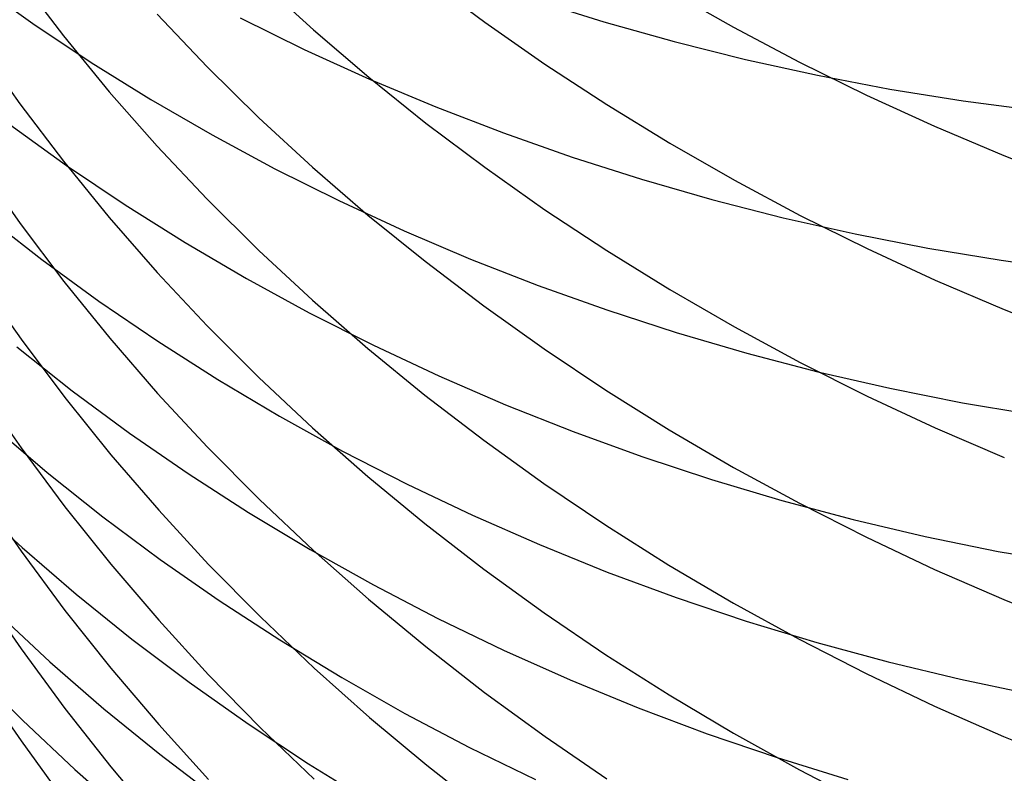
# Model space of a CAD drawing. Extents: x -383 to 1849, y -1185 to -529.
# Tile 36 of 256: x -336.59 to -330.27, y -1108.35 to -1103.51. Entities that reach past the tile are written whole.
import ezdxf

# ---------------------------------------------------------------- set-up
doc = ezdxf.new("R2010")
doc.units = 0
doc.layers.add('PREDEFINITO', color=7, linetype='CONTINUOUS')

msp = doc.modelspace()

# ---------------------------------------------------------------- linework, layer by layer
at = {"layer": 'PREDEFINITO'}
for p, q in [((-336.587, -1103.2523, 616.9642), (-336.3071, -1103.6188, 617.1227)), ((-335.0473, -1103.2667, 621.2148), (-334.7033, -1103.5805, 621.3654)), ((-333.9818, -1103.2497, 623.3889), (-333.605, -1103.5302, 623.5305)), ((-336.868, -1103.2803, 528.3775), (-336.5042, -1103.5396, 528.1747)), ((-332.4217, -1103.3287, 625.6591), (-332.0076, -1103.5636, 625.7835)), ((-333.285, -1103.3892, 523.1784), (-332.8396, -1103.5285, 523.0234)), ((-335.706, -1103.4804, 619.17), (-335.3862, -1103.8167, 619.3233)), ((-335.1737, -1103.5034, 525.727), (-334.763, -1103.7052, 525.5444)), ((-333.605, -1103.5302, 623.5305), (-333.2182, -1103.8001, 623.6668)), ((-332.8396, -1103.5285, 523.0234), (-332.3884, -1103.6555, 522.8756)), ((-336.5042, -1103.5396, 528.1747), (-336.1302, -1103.7885, 527.9768)), ((-334.7033, -1103.5805, 621.3654), (-334.3479, -1103.8843, 621.5114)), ((-332.0076, -1103.5636, 625.7835), (-331.5854, -1103.787, 625.9019)), ((-336.3071, -1103.6188, 617.1227), (-336.0135, -1103.9764, 617.2773)), ((-332.3884, -1103.6555, 522.8756), (-331.9319, -1103.7698, 522.7352)), ((-334.763, -1103.7052, 525.5444), (-334.3443, -1103.8954, 525.368)), ((-331.9319, -1103.7698, 522.7352), (-331.4706, -1103.8713, 522.6026)), ((-336.1302, -1103.7885, 527.9768), (-335.7462, -1104.0267, 527.784)), ((-335.3862, -1103.8167, 619.3233), (-335.054, -1104.1435, 619.4724)), ((-333.2182, -1103.8001, 623.6668), (-332.822, -1104.0593, 623.7976)), ((-331.5854, -1103.787, 625.9019), (-331.1556, -1103.9987, 626.0141)), ((-336.7214, -1103.8654, 615.152), (-336.5868, -1104.0534, 615.2289)), ((-334.3479, -1103.8843, 621.5114), (-333.9816, -1104.178, 621.6524)), ((-334.3443, -1103.8954, 525.368), (-333.918, -1104.0741, 525.1977)), ((-331.4706, -1103.8713, 522.6026), (-331.005, -1103.9597, 522.4778)), ((-331.005, -1103.9597, 522.4778), (-330.5355, -1104.0349, 522.3612)), ((-336.0135, -1103.9764, 617.2773), (-335.7065, -1104.325, 617.428)), ((-335.7462, -1104.0267, 527.784), (-335.3529, -1104.254, 527.5964)), ((-331.1556, -1103.9987, 626.0141), (-330.7187, -1104.1986, 626.12)), ((-330.5355, -1104.0349, 522.3612), (-330.0626, -1104.0966, 522.2528)), ((-336.5868, -1104.0534, 615.2289), (-336.3069, -1104.4229, 615.3801)), ((-333.918, -1104.0741, 525.1977), (-333.4847, -1104.2408, 525.0339)), ((-332.822, -1104.0593, 623.7976), (-332.4167, -1104.3074, 623.9229)), ((-335.054, -1104.1435, 619.4724), (-334.7099, -1104.4605, 619.617)), ((-336.652, -1104.1868, 530.0564), (-336.2873, -1104.45, 529.8603)), ((-333.9816, -1104.178, 621.6524), (-333.6048, -1104.4613, 621.7884)), ((-330.7187, -1104.1986, 626.12), (-330.275, -1104.3863, 626.2195)), ((-335.3529, -1104.254, 527.5964), (-334.9507, -1104.4702, 527.4144)), ((-333.4847, -1104.2408, 525.0339), (-333.0447, -1104.3955, 524.8768)), ((-335.7065, -1104.325, 617.428), (-335.3867, -1104.6643, 617.5747)), ((-332.4167, -1104.3074, 623.9229), (-332.0028, -1104.5443, 624.0424)), ((-333.0447, -1104.3955, 524.8768), (-332.5985, -1104.5378, 524.7265)), ((-330.275, -1104.3863, 626.2195), (-329.8252, -1104.5616, 626.3124)), ((-336.3069, -1104.4229, 615.3801), (-336.0133, -1104.7836, 615.5276)), ((-336.2873, -1104.45, 529.8603), (-335.9122, -1104.7026, 529.669)), ((-334.9507, -1104.4702, 527.4144), (-334.54, -1104.675, 527.238)), ((-334.7099, -1104.4605, 619.617), (-334.3544, -1104.7675, 619.7571)), ((-333.6048, -1104.4613, 621.7884), (-333.2181, -1104.7338, 621.9193)), ((-332.5985, -1104.5378, 524.7265), (-332.1467, -1104.6676, 524.5832)), ((-332.0028, -1104.5443, 624.0424), (-331.5809, -1104.7696, 624.1562)), ((-336.7198, -1104.6318, 613.4036), (-336.5851, -1104.8213, 613.4768)), ((-335.3867, -1104.6643, 617.5747), (-335.0545, -1104.994, 617.7173)), ((-332.1467, -1104.6676, 524.5832), (-331.6896, -1104.7847, 524.4472)), ((-335.9122, -1104.7026, 529.669), (-335.5274, -1104.9444, 529.4826)), ((-334.54, -1104.675, 527.238), (-334.1213, -1104.8682, 527.0674)), ((-336.8014, -1104.7759, 531.951), (-336.4458, -1105.0535, 531.7571)), ((-336.0133, -1104.7836, 615.5276), (-335.7062, -1105.1351, 615.6714)), ((-334.3544, -1104.7675, 619.7571), (-333.9879, -1105.0643, 619.8925)), ((-333.2181, -1104.7338, 621.9193), (-332.8218, -1104.9955, 622.045)), ((-331.6896, -1104.7847, 524.4472), (-331.2278, -1104.8888, 524.3186)), ((-331.5809, -1104.7696, 624.1562), (-331.1513, -1104.9831, 624.264)), ((-336.5851, -1104.8213, 613.4768), (-336.3048, -1105.1937, 613.6206)), ((-334.1213, -1104.8682, 527.0674), (-333.6951, -1105.0497, 526.903)), ((-331.2278, -1104.8888, 524.3186), (-330.7616, -1104.9797, 524.1976)), ((-335.5274, -1104.9444, 529.4826), (-335.1332, -1105.1752, 529.3014)), ((-331.1513, -1104.9831, 624.264), (-330.7146, -1105.1846, 624.3657)), ((-330.7616, -1104.9797, 524.1976), (-330.2916, -1105.0573, 524.0845)), ((-335.0545, -1104.994, 617.7173), (-334.7104, -1105.3138, 617.8556)), ((-332.8218, -1104.9955, 622.045), (-332.4165, -1105.2461, 622.1653)), ((-336.4458, -1105.0535, 531.7571), (-336.0796, -1105.3208, 531.5677)), ((-333.9879, -1105.0643, 619.8925), (-333.611, -1105.3506, 620.0231)), ((-333.6951, -1105.0497, 526.903), (-333.2618, -1105.2191, 526.7447)), ((-330.2916, -1105.0573, 524.0845), (-329.8183, -1105.1212, 523.9795)), ((-335.7062, -1105.1351, 615.6714), (-335.3864, -1105.4772, 615.8114)), ((-336.3048, -1105.1937, 613.6206), (-336.0108, -1105.5572, 613.761)), ((-335.1332, -1105.1752, 529.3014), (-334.7301, -1105.3949, 529.1254)), ((-333.2618, -1105.2191, 526.7447), (-332.8218, -1105.3764, 526.5929)), ((-330.7146, -1105.1846, 624.3657), (-330.2712, -1105.3738, 624.4612)), ((-332.4165, -1105.2461, 622.1653), (-332.0027, -1105.4852, 622.2802)), ((-336.0796, -1105.3208, 531.5677), (-335.703, -1105.5774, 531.3827)), ((-334.7104, -1105.3138, 617.8556), (-334.3549, -1105.6236, 617.9895)), ((-333.611, -1105.3506, 620.0231), (-333.224, -1105.6262, 620.1488)), ((-336.713, -1105.3726, 611.6455), (-336.5782, -1105.5634, 611.7149)), ((-334.7301, -1105.3949, 529.1254), (-334.3186, -1105.603, 528.9549)), ((-332.8218, -1105.3764, 526.5929), (-332.3757, -1105.5211, 526.4478)), ((-330.2712, -1105.3738, 624.4612), (-329.8216, -1105.5506, 624.5505)), ((-335.3864, -1105.4772, 615.8114), (-335.0542, -1105.8096, 615.9474)), ((-332.0027, -1105.4852, 622.2802), (-331.5807, -1105.7127, 622.3894)), ((-332.3757, -1105.5211, 526.4478), (-331.9239, -1105.6532, 526.3094)), ((-336.6066, -1105.6133, 533.6598), (-336.2506, -1105.8947, 533.473)), ((-336.5782, -1105.5634, 611.7149), (-336.2979, -1105.9385, 611.8513)), ((-336.0108, -1105.5572, 613.761), (-335.7034, -1105.9114, 613.8978)), ((-335.703, -1105.5774, 531.3827), (-335.3166, -1105.8232, 531.2026)), ((-334.3186, -1105.603, 528.9549), (-333.8991, -1105.7995, 528.7901)), ((-334.3549, -1105.6236, 617.9895), (-333.9884, -1105.9231, 618.119)), ((-333.224, -1105.6262, 620.1488), (-332.8275, -1105.8907, 620.2694)), ((-331.9239, -1105.6532, 526.3094), (-331.4669, -1105.7724, 526.1781)), ((-331.5807, -1105.7127, 622.3894), (-331.1512, -1105.9283, 622.493)), ((-333.8991, -1105.7995, 528.7901), (-333.4721, -1105.9841, 528.6311)), ((-331.4669, -1105.7724, 526.1781), (-331.0051, -1105.8785, 526.054)), ((-335.3166, -1105.8232, 531.2026), (-334.9209, -1106.0579, 531.0274)), ((-335.0542, -1105.8096, 615.9474), (-334.71, -1106.1322, 616.0793)), ((-336.2506, -1105.8947, 533.473), (-335.8839, -1106.1657, 533.2904)), ((-335.7034, -1105.9114, 613.8978), (-335.3831, -1106.2562, 614.031)), ((-333.9884, -1105.9231, 618.119), (-333.6115, -1106.2119, 618.2439)), ((-332.8275, -1105.8907, 620.2694), (-332.422, -1106.144, 620.385)), ((-331.1512, -1105.9283, 622.493), (-330.7145, -1106.1318, 622.5907)), ((-331.0051, -1105.8785, 526.054), (-330.5389, -1105.9712, 525.9373)), ((-336.2979, -1105.9385, 611.8513), (-336.0039, -1106.3044, 611.9844)), ((-333.4721, -1105.9841, 528.6311), (-333.038, -1106.1566, 528.4782)), ((-330.5389, -1105.9712, 525.9373), (-330.069, -1106.0504, 525.8282)), ((-336.7126, -1106.069, 609.8693), (-336.5778, -1106.2612, 609.9349)), ((-334.9209, -1106.0579, 531.0274), (-334.5163, -1106.2813, 530.8572)), ((-336.7573, -1106.1224, 535.5669), (-336.4112, -1106.4176, 535.3833)), ((-335.8839, -1106.1657, 533.2904), (-335.5069, -1106.4259, 533.1123)), ((-334.71, -1106.1322, 616.0793), (-334.3545, -1106.4445, 616.2071)), ((-333.038, -1106.1566, 528.4782), (-332.5974, -1106.3167, 528.3315)), ((-332.422, -1106.144, 620.385), (-332.0079, -1106.3858, 620.4953)), ((-330.7145, -1106.1318, 622.5907), (-330.2711, -1106.3229, 622.6824)), ((-333.6115, -1106.2119, 618.2439), (-333.2246, -1106.4899, 618.3641)), ((-336.5778, -1106.2612, 609.9349), (-336.2976, -1106.6388, 610.0639)), ((-336.0039, -1106.3044, 611.9844), (-335.6965, -1106.6611, 612.1141)), ((-335.3831, -1106.2562, 614.031), (-335.0504, -1106.5913, 614.1604)), ((-334.5163, -1106.2813, 530.8572), (-334.1033, -1106.4931, 530.6924)), ((-332.5974, -1106.3167, 528.3315), (-332.1506, -1106.4643, 528.1912)), ((-336.4112, -1106.4176, 535.3833), (-336.054, -1106.7024, 535.2037)), ((-335.5069, -1106.4259, 533.1123), (-335.1201, -1106.6752, 532.9387)), ((-332.0079, -1106.3858, 620.4953), (-331.5857, -1106.6159, 620.6003)), ((-334.3545, -1106.4445, 616.2071), (-333.988, -1106.7465, 616.3307)), ((-334.1033, -1106.4931, 530.6924), (-333.6824, -1106.6932, 530.5331)), ((-333.2246, -1106.4899, 618.3641), (-332.8281, -1106.7569, 618.4795)), ((-332.1506, -1106.4643, 528.1912), (-331.6982, -1106.599, 528.0576)), ((-336.9077, -1106.5916, 537.4757), (-336.573, -1106.9003, 537.2961)), ((-335.0504, -1106.5913, 614.1604), (-334.7058, -1106.9163, 614.286)), ((-331.6982, -1106.599, 528.0576), (-331.2406, -1106.7208, 527.9307)), ((-331.5857, -1106.6159, 620.6003), (-331.1559, -1106.8339, 620.6997)), ((-336.2976, -1106.6388, 610.0639), (-336.0035, -1107.0073, 610.1898)), ((-335.6965, -1106.6611, 612.1141), (-335.3763, -1107.0081, 612.2403)), ((-335.1201, -1106.6752, 532.9387), (-334.724, -1106.9132, 532.7699)), ((-336.7128, -1106.7295, 608.0786), (-336.578, -1106.9229, 608.1405)), ((-336.054, -1106.7024, 535.2037), (-335.686, -1106.9767, 535.0282)), ((-333.988, -1106.7465, 616.3307), (-333.611, -1107.0378, 616.4498)), ((-333.6824, -1106.6932, 530.5331), (-333.2539, -1106.8812, 530.3794)), ((-331.2406, -1106.7208, 527.9307), (-330.7782, -1106.8293, 527.8107)), ((-332.8281, -1106.7569, 618.4795), (-332.4226, -1107.0124, 618.59)), ((-331.1559, -1106.8339, 620.6997), (-330.719, -1107.0397, 620.7936)), ((-330.7782, -1106.8293, 527.8107), (-330.3116, -1106.9244, 527.698)), ((-336.578, -1106.9229, 608.1405), (-336.2977, -1107.303, 608.262)), ((-336.573, -1106.9003, 537.2961), (-336.2267, -1107.1988, 537.1201)), ((-334.724, -1106.9132, 532.7699), (-334.3191, -1107.1399, 532.6061)), ((-334.7058, -1106.9163, 614.286), (-334.3497, -1107.2311, 614.4076)), ((-333.2539, -1106.8812, 530.3794), (-332.8185, -1107.057, 530.2316)), ((-330.3116, -1106.9244, 527.698), (-329.8412, -1107.0057, 527.5925)), ((-335.686, -1106.9767, 535.0282), (-335.3077, -1107.2403, 534.8569)), ((-336.0035, -1107.0073, 610.1898), (-335.6962, -1107.3663, 610.3124)), ((-335.3763, -1107.0081, 612.2403), (-335.0436, -1107.3453, 612.3629)), ((-333.611, -1107.0378, 616.4498), (-333.224, -1107.3181, 616.5645)), ((-332.8185, -1107.057, 530.2316), (-332.3765, -1107.2204, 530.0898)), ((-332.4226, -1107.0124, 618.59), (-332.0085, -1107.2564, 618.6955)), ((-330.719, -1107.0397, 620.7936), (-330.2753, -1107.233, 620.8818)), ((-334.3191, -1107.1399, 532.6061), (-333.9057, -1107.3549, 532.4473)), ((-336.2267, -1107.1988, 537.1201), (-335.8693, -1107.4868, 536.9479)), ((-335.3077, -1107.2403, 534.8569), (-334.9198, -1107.4928, 534.6901)), ((-334.3497, -1107.2311, 614.4076), (-333.9827, -1107.5354, 614.5251)), ((-332.3765, -1107.2204, 530.0898), (-331.9284, -1107.371, 529.9542)), ((-332.0085, -1107.2564, 618.6955), (-331.5863, -1107.4885, 618.7959)), ((-330.2753, -1107.233, 620.8818), (-329.8255, -1107.4136, 620.9642)), ((-336.7312, -1107.3207, 539.2172), (-336.3952, -1107.6327, 539.0452)), ((-336.2977, -1107.303, 608.262), (-336.0037, -1107.6739, 608.3805)), ((-333.224, -1107.3181, 616.5645), (-332.8275, -1107.5873, 616.6747)), ((-336.7126, -1107.3556, 606.2751), (-336.5779, -1107.5502, 606.3331)), ((-335.6962, -1107.3663, 610.3124), (-335.3759, -1107.7158, 610.4318)), ((-335.0436, -1107.3453, 612.3629), (-334.6991, -1107.6725, 612.4819)), ((-333.9057, -1107.3549, 532.4473), (-333.4844, -1107.5581, 532.2938)), ((-331.9284, -1107.371, 529.9542), (-331.4747, -1107.5087, 529.825)), ((-335.8693, -1107.4868, 536.9479), (-335.5012, -1107.7642, 536.7796)), ((-334.9198, -1107.4928, 534.6901), (-334.5225, -1107.734, 534.5278)), ((-331.5863, -1107.4885, 618.7959), (-331.1565, -1107.7086, 618.891)), ((-331.4747, -1107.5087, 529.825), (-331.0158, -1107.6332, 529.7023)), ((-336.5779, -1107.5502, 606.3331), (-336.2977, -1107.9326, 606.4471)), ((-333.9827, -1107.5354, 614.5251), (-333.6052, -1107.829, 614.6385)), ((-333.4844, -1107.5581, 532.2938), (-333.0557, -1107.7491, 532.1458)), ((-336.3952, -1107.6327, 539.0452), (-336.0476, -1107.9345, 538.8766)), ((-332.8275, -1107.5873, 616.6747), (-332.4219, -1107.845, 616.7801)), ((-331.0158, -1107.6332, 529.7023), (-330.5523, -1107.7443, 529.5864)), ((-336.8962, -1107.682, 541.1456), (-336.5713, -1108.0076, 540.9779)), ((-336.0037, -1107.6739, 608.3805), (-335.6963, -1108.0354, 608.496)), ((-334.6991, -1107.6725, 612.4819), (-334.3432, -1107.9893, 612.597)), ((-335.3759, -1107.7158, 610.4318), (-335.0434, -1108.0553, 610.5477)), ((-334.5225, -1107.734, 534.5278), (-334.1163, -1107.9637, 534.3702)), ((-333.0557, -1107.7491, 532.1458), (-332.6199, -1107.9277, 532.0034)), ((-331.1565, -1107.7086, 618.891), (-330.7195, -1107.9162, 618.9808)), ((-330.5523, -1107.7443, 529.5864), (-330.0846, -1107.8418, 529.4774)), ((-335.5012, -1107.7642, 536.7796), (-335.1229, -1108.0307, 536.6155)), ((-333.6052, -1107.829, 614.6385), (-333.2177, -1108.1115, 614.7477)), ((-332.4219, -1107.845, 616.7801), (-332.0078, -1108.091, 616.8807)), ((-336.7144, -1107.9446, 604.4605), (-336.5798, -1108.1403, 604.5146)), ((-336.2977, -1107.9326, 606.4471), (-336.0037, -1108.3057, 606.5584)), ((-336.0476, -1107.9345, 538.8766), (-335.6889, -1108.2257, 538.7117)), ((-332.6199, -1107.9277, 532.0034), (-332.1776, -1108.0938, 531.8669)), ((-330.7195, -1107.9162, 618.9808), (-330.2759, -1108.1113, 619.0651)), ((-336.5713, -1108.0076, 540.9779), (-336.2344, -1108.3231, 540.8135)), ((-334.3432, -1107.9893, 612.597), (-333.9763, -1108.2955, 612.7084)), ((-334.1163, -1107.9637, 534.3702), (-333.7019, -1108.1817, 534.2176)), ((-335.6963, -1108.0354, 608.496), (-335.3761, -1108.3871, 608.6085)), ((-335.1229, -1108.0307, 536.6155), (-334.7349, -1108.286, 536.4555)), ((-335.0434, -1108.0553, 610.5477), (-334.6989, -1108.3847, 610.6602)), ((-336.5798, -1108.1403, 604.5146), (-336.2999, -1108.525, 604.6211)), ((-333.2177, -1108.1115, 614.7477), (-332.8207, -1108.3827, 614.8524)), ((-332.1776, -1108.0938, 531.8669), (-331.7293, -1108.247, 531.7363)), ((-332.0078, -1108.091, 616.8807), (-331.5856, -1108.3251, 616.9765)), ((-330.2759, -1108.1113, 619.0651), (-329.826, -1108.2934, 619.1439)), ((-333.7019, -1108.1817, 534.2176), (-333.2795, -1108.3877, 534.0701)), ((-335.6889, -1108.2257, 538.7117), (-335.3195, -1108.5063, 538.5505)), ((-331.7293, -1108.247, 531.7363), (-331.2753, -1108.3872, 531.6119)), ((-336.2344, -1108.3231, 540.8135), (-335.8858, -1108.6284, 540.6524)), ((-336.0037, -1108.3057, 606.5584), (-335.6963, -1108.6694, 606.6668)), ((-334.7349, -1108.286, 536.4555), (-334.3376, -1108.53, 536.3)), ((-333.9763, -1108.2955, 612.7084), (-333.5989, -1108.5908, 612.8158)), ((-331.5856, -1108.3251, 616.9765), (-331.1557, -1108.5469, 617.0673))]:
    msp.add_line(p, q, dxfattribs=at)

doc.saveas('drawing.dxf')
